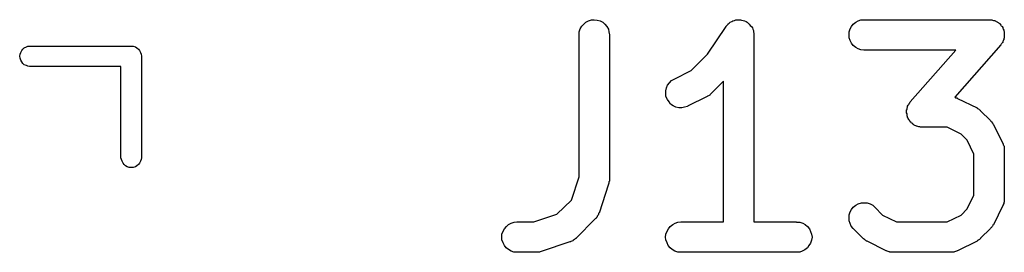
# Model space of a CAD drawing. Extents: x 2.6 to 14.6, y -8.5 to -1.5.
# Tile 79 of 109: x 10.1594 to 10.3509, y -7.9635 to -7.9183. Entities that reach past the tile are written whole.
import ezdxf

# ---------------------------------------------------------------- set-up
doc = ezdxf.new("R2010")
doc.units = 0
doc.header["$MEASUREMENT"] = 0
doc.layers.add('BLACK', color=7, linetype='CONTINUOUS')

msp = doc.modelspace()

# ---------------------------------------------------------------- linework, layer by layer
at = {"layer": 'BLACK', "linetype": 'CONTINUOUS'}
for p, q in [((10.2695, -7.91876), (10.27, -7.91849)), ((10.27, -7.91849), (10.2706, -7.91833)), ((10.2706, -7.91833), (10.2711, -7.91827)), ((10.2711, -7.91827), (10.2717, -7.91834)), ((10.2717, -7.91834), (10.2723, -7.91851)), ((10.2723, -7.91851), (10.2728, -7.91878)), ((10.2979, -7.91861), (10.2981, -7.91849)), ((10.2981, -7.91849), (10.2984, -7.9184)), ((10.2981, -7.91849), (10.2981, -7.91849)), ((10.2981, -7.91849), (10.2981, -7.91849)), ((10.2984, -7.9184), (10.2987, -7.91833)), ((10.2987, -7.91833), (10.299, -7.9183)), ((10.2987, -7.91833), (10.2987, -7.91833)), ((10.2987, -7.91833), (10.2987, -7.91833)), ((10.299, -7.9183), (10.2993, -7.91827)), ((10.2993, -7.91828), (10.2993, -7.91827)), ((10.2993, -7.91827), (10.2996, -7.91831)), ((10.2993, -7.91827), (10.2993, -7.91828)), ((10.2996, -7.91831), (10.2998, -7.91834)), ((10.2998, -7.91834), (10.2998, -7.91834)), ((10.2998, -7.91834), (10.2998, -7.91834)), ((10.2998, -7.91834), (10.3001, -7.91843)), ((10.3001, -7.91843), (10.3004, -7.91851)), ((10.3004, -7.91851), (10.3004, -7.91851)), ((10.3004, -7.91851), (10.3004, -7.91851)), ((10.3004, -7.91851), (10.3007, -7.91865)), ((10.322, -7.91877), (10.3225, -7.9185)), ((10.3225, -7.9185), (10.323, -7.91833)), ((10.323, -7.91833), (10.3236, -7.91827)), ((10.3236, -7.91827), (10.348, -7.91827)), ((10.348, -7.91827), (10.348, -7.91828)), ((10.348, -7.91828), (10.3482, -7.9183)), ((10.3482, -7.9183), (10.3484, -7.9183)), ((10.3484, -7.9183), (10.3485, -7.91833)), ((10.3485, -7.91833), (10.3486, -7.91834)), ((10.3486, -7.91834), (10.3488, -7.9184)), ((10.3488, -7.9184), (10.349, -7.91844)), ((10.349, -7.91844), (10.3491, -7.91848)), ((10.3491, -7.91848), (10.3492, -7.91851)), ((10.3492, -7.91851), (10.3493, -7.9186)), ((10.2682, -7.92061), (10.2684, -7.92006)), ((10.2684, -7.92006), (10.2687, -7.91956)), ((10.2687, -7.91956), (10.2691, -7.91912)), ((10.2691, -7.91912), (10.2695, -7.91876)), ((10.2728, -7.91878), (10.2732, -7.91915)), ((10.2732, -7.91915), (10.2736, -7.91959)), ((10.2736, -7.91959), (10.2739, -7.9201)), ((10.2739, -7.9201), (10.274, -7.92065)), ((10.2932, -7.92497), (10.2968, -7.91959)), ((10.2968, -7.91956), (10.297, -7.91933)), ((10.2968, -7.91959), (10.2968, -7.91956)), ((10.2968, -7.91956), (10.2968, -7.91956)), ((10.2968, -7.91956), (10.2968, -7.91956)), ((10.2968, -7.91956), (10.2968, -7.91956)), ((10.297, -7.91933), (10.2972, -7.91912)), ((10.2972, -7.91911), (10.2974, -7.91893)), ((10.2972, -7.91912), (10.2972, -7.91911)), ((10.2972, -7.91912), (10.2972, -7.91912)), ((10.2974, -7.91893), (10.2976, -7.91876)), ((10.2976, -7.91875), (10.2979, -7.91861)), ((10.2976, -7.91876), (10.2976, -7.91875)), ((10.2976, -7.91876), (10.2976, -7.91876)), ((10.3007, -7.91865), (10.3009, -7.91878)), ((10.3009, -7.91878), (10.3009, -7.91878)), ((10.3009, -7.91878), (10.3009, -7.91878)), ((10.3009, -7.91878), (10.3011, -7.91896)), ((10.3011, -7.91896), (10.3013, -7.91915)), ((10.3013, -7.91915), (10.3013, -7.91915)), ((10.3013, -7.91915), (10.3013, -7.91915)), ((10.3013, -7.91915), (10.3015, -7.91938)), ((10.3015, -7.91938), (10.3017, -7.91959)), ((10.3017, -7.91959), (10.3017, -7.9196)), ((10.3017, -7.9196), (10.3017, -7.9196)), ((10.3017, -7.9196), (10.3019, -7.91987)), ((10.3019, -7.91987), (10.302, -7.9201)), ((10.302, -7.9201), (10.302, -7.9201)), ((10.302, -7.9201), (10.302, -7.92011)), ((10.302, -7.92011), (10.3021, -7.92039)), ((10.3021, -7.92039), (10.3021, -7.92065)), ((10.3207, -7.92063), (10.3209, -7.92008)), ((10.3209, -7.92008), (10.3212, -7.91958)), ((10.3212, -7.91958), (10.3215, -7.91913)), ((10.3215, -7.91913), (10.322, -7.91877)), ((10.3493, -7.9186), (10.3495, -7.91868)), ((10.3495, -7.91868), (10.3496, -7.91874)), ((10.3496, -7.91874), (10.3497, -7.91879)), ((10.3497, -7.91879), (10.3498, -7.91891)), ((10.3498, -7.91891), (10.35, -7.91902)), ((10.35, -7.91902), (10.35, -7.91909)), ((10.35, -7.91909), (10.3501, -7.91916)), ((10.3501, -7.91916), (10.3502, -7.91931)), ((10.3502, -7.91931), (10.3503, -7.91944)), ((10.3503, -7.91944), (10.3504, -7.91953)), ((10.3504, -7.91953), (10.3505, -7.91961)), ((10.3505, -7.91961), (10.3506, -7.91977)), ((10.3506, -7.91977), (10.3506, -7.91993)), ((10.3506, -7.91993), (10.3507, -7.92003)), ((10.3507, -7.92003), (10.3507, -7.92012)), ((10.3507, -7.92012), (10.3508, -7.9203)), ((10.3508, -7.9203), (10.3508, -7.92047)), ((10.2682, -7.92119), (10.2682, -7.92061)), ((10.2682, -7.92123), (10.2682, -7.92119)), ((10.2682, -7.94887), (10.2682, -7.92123)), ((10.274, -7.92065), (10.2741, -7.92123)), ((10.2741, -7.92123), (10.2741, -7.94935)), ((10.3021, -7.92065), (10.3021, -7.92066)), ((10.3021, -7.92066), (10.3021, -7.92066)), ((10.3021, -7.92066), (10.3022, -7.92094)), ((10.3022, -7.92094), (10.3022, -7.92123)), ((10.3022, -7.92123), (10.3022, -7.95764)), ((10.3207, -7.92121), (10.3207, -7.92063)), ((10.3207, -7.92178), (10.3207, -7.92121)), ((10.3209, -7.92233), (10.3207, -7.92178)), ((10.3212, -7.92284), (10.3209, -7.92233)), ((10.3508, -7.92218), (10.3507, -7.92227)), ((10.3507, -7.92227), (10.3507, -7.92237)), ((10.3508, -7.92047), (10.3509, -7.92057)), ((10.3509, -7.92182), (10.3508, -7.922)), ((10.3508, -7.922), (10.3508, -7.92218)), ((10.3509, -7.92057), (10.3509, -7.92067)), ((10.3509, -7.92067), (10.3509, -7.92086)), ((10.3509, -7.92086), (10.3509, -7.92104)), ((10.3509, -7.92104), (10.3509, -7.92115)), ((10.3509, -7.92115), (10.3509, -7.92125)), ((10.3509, -7.92125), (10.3509, -7.92143)), ((10.3509, -7.92143), (10.3509, -7.92162)), ((10.3509, -7.92162), (10.3509, -7.92172)), ((10.3509, -7.92172), (10.3509, -7.92182)), ((10.1598, -7.92429), (10.16, -7.924)), ((10.16, -7.924), (10.1603, -7.92375)), ((10.1603, -7.92375), (10.1607, -7.92357)), ((10.1607, -7.92357), (10.161, -7.92345)), ((10.161, -7.92345), (10.1613, -7.92343)), ((10.1613, -7.92343), (10.181, -7.92343)), ((10.181, -7.92343), (10.1811, -7.92342)), ((10.1811, -7.92342), (10.1812, -7.92343)), ((10.1812, -7.92343), (10.1815, -7.92345)), ((10.1815, -7.92345), (10.1819, -7.92357)), ((10.1819, -7.92357), (10.1822, -7.92375)), ((10.1822, -7.92375), (10.1825, -7.924)), ((10.1825, -7.924), (10.1827, -7.92429)), ((10.3215, -7.92329), (10.3212, -7.92284)), ((10.322, -7.92366), (10.3215, -7.92329)), ((10.3225, -7.92394), (10.322, -7.92366)), ((10.323, -7.92412), (10.3225, -7.92394)), ((10.3236, -7.92418), (10.323, -7.92412)), ((10.3415, -7.92418), (10.3236, -7.92418)), ((10.3236, -7.92418), (10.3236, -7.92418)), ((10.3326, -7.93428), (10.3415, -7.92418)), ((10.3502, -7.92317), (10.3413, -7.93338)), ((10.3503, -7.92302), (10.3502, -7.92317)), ((10.3504, -7.92288), (10.3503, -7.92302)), ((10.3505, -7.92279), (10.3504, -7.92288)), ((10.3506, -7.9227), (10.3505, -7.92279)), ((10.3507, -7.92237), (10.3506, -7.92253)), ((10.3506, -7.92253), (10.3506, -7.9227)), ((10.1594, -7.92539), (10.1595, -7.92501)), ((10.1595, -7.92578), (10.1594, -7.92539)), ((10.1595, -7.92501), (10.1596, -7.92464)), ((10.1596, -7.92615), (10.1595, -7.92578)), ((10.1596, -7.92464), (10.1598, -7.92429)), ((10.1598, -7.92649), (10.1596, -7.92615)), ((10.1827, -7.92429), (10.1829, -7.92464)), ((10.1829, -7.92464), (10.183, -7.92501)), ((10.183, -7.92501), (10.1831, -7.92539)), ((10.1831, -7.92539), (10.1831, -7.92549)), ((10.1831, -7.92549), (10.1831, -7.94518)), ((10.29, -7.92817), (10.2932, -7.92497)), ((10.16, -7.92679), (10.1598, -7.92649)), ((10.1603, -7.92704), (10.16, -7.92679)), ((10.1607, -7.92722), (10.1603, -7.92704)), ((10.161, -7.92733), (10.1607, -7.92722)), ((10.1613, -7.92736), (10.161, -7.92733)), ((10.1791, -7.92736), (10.1613, -7.92736)), ((10.1791, -7.94518), (10.1791, -7.92736)), ((10.2862, -7.93014), (10.2867, -7.92984)), ((10.2867, -7.92984), (10.29, -7.92817)), ((10.2851, -7.93209), (10.2852, -7.93153)), ((10.2852, -7.93153), (10.2854, -7.93101)), ((10.2854, -7.93101), (10.2858, -7.93054)), ((10.2858, -7.93054), (10.2862, -7.93014)), ((10.2963, -7.93023), (10.2938, -7.93269)), ((10.2963, -7.95764), (10.2963, -7.93023)), ((10.2851, -7.93267), (10.2851, -7.93209)), ((10.2851, -7.93324), (10.2851, -7.93267)), ((10.2854, -7.93378), (10.2851, -7.93324)), ((10.2857, -7.93427), (10.2854, -7.93378)), ((10.2931, -7.93324), (10.2893, -7.93512)), ((10.2932, -7.93315), (10.2931, -7.93324)), ((10.2934, -7.93308), (10.2932, -7.93315)), ((10.2935, -7.933), (10.2934, -7.93308)), ((10.2936, -7.93294), (10.2935, -7.933)), ((10.2937, -7.93282), (10.2936, -7.93294)), ((10.2938, -7.93272), (10.2937, -7.93282)), ((10.2938, -7.93269), (10.2938, -7.93272)), ((10.3413, -7.93338), (10.3415, -7.93345)), ((10.3415, -7.93345), (10.3417, -7.93351)), ((10.3417, -7.93351), (10.3417, -7.93355)), ((10.3417, -7.93355), (10.3418, -7.93358)), ((10.3418, -7.93358), (10.3456, -7.93546)), ((10.286, -7.93469), (10.2857, -7.93427)), ((10.2865, -7.93503), (10.286, -7.93469)), ((10.287, -7.93527), (10.2865, -7.93503)), ((10.2876, -7.9354), (10.287, -7.93527)), ((10.2882, -7.93542), (10.2876, -7.9354)), ((10.2887, -7.93533), (10.2882, -7.93542)), ((10.2893, -7.93514), (10.2887, -7.93533)), ((10.2893, -7.93512), (10.2893, -7.93514)), ((10.3319, -7.93584), (10.332, -7.93574)), ((10.332, -7.93545), (10.3321, -7.93527)), ((10.332, -7.93563), (10.332, -7.93545)), ((10.332, -7.93574), (10.332, -7.93563)), ((10.3321, -7.93508), (10.3322, -7.93492)), ((10.3321, -7.93518), (10.3321, -7.93508)), ((10.3321, -7.93527), (10.3321, -7.93518)), ((10.3322, -7.93492), (10.3323, -7.93475)), ((10.3323, -7.93475), (10.3324, -7.93467)), ((10.3324, -7.93457), (10.3325, -7.93443)), ((10.3324, -7.93467), (10.3324, -7.93457)), ((10.3325, -7.93443), (10.3326, -7.93428)), ((10.3456, -7.93546), (10.3456, -7.93548)), ((10.3456, -7.93548), (10.3457, -7.93557)), ((10.3457, -7.93557), (10.3459, -7.93565)), ((10.3459, -7.93565), (10.346, -7.93572)), ((10.346, -7.93572), (10.3461, -7.93579)), ((10.3319, -7.93602), (10.3319, -7.93584)), ((10.3319, -7.93621), (10.3319, -7.93602)), ((10.3319, -7.93631), (10.3319, -7.93621)), ((10.3319, -7.93641), (10.3319, -7.93631)), ((10.332, -7.93659), (10.3319, -7.93641)), ((10.332, -7.93678), (10.332, -7.93659)), ((10.332, -7.93688), (10.332, -7.93678)), ((10.332, -7.93698), (10.332, -7.93688)), ((10.3321, -7.93715), (10.332, -7.93698)), ((10.3321, -7.93733), (10.3321, -7.93715)), ((10.3322, -7.93742), (10.3321, -7.93733)), ((10.3322, -7.93752), (10.3322, -7.93742)), ((10.3323, -7.93768), (10.3322, -7.93752)), ((10.3461, -7.93579), (10.3462, -7.93591)), ((10.3462, -7.93591), (10.3463, -7.93601)), ((10.3463, -7.93601), (10.3482, -7.93789)), ((10.3324, -7.93784), (10.3323, -7.93768)), ((10.3325, -7.93792), (10.3324, -7.93784)), ((10.3325, -7.93801), (10.3325, -7.93792)), ((10.3326, -7.93815), (10.3325, -7.93801)), ((10.3328, -7.93829), (10.3326, -7.93815)), ((10.3328, -7.93836), (10.3328, -7.93829)), ((10.3329, -7.93843), (10.3328, -7.93836)), ((10.3331, -7.93854), (10.3329, -7.93843)), ((10.3332, -7.93866), (10.3331, -7.93854)), ((10.3333, -7.93871), (10.3332, -7.93866)), ((10.3334, -7.93877), (10.3333, -7.93871)), ((10.3335, -7.93885), (10.3334, -7.93877)), ((10.3337, -7.93894), (10.3335, -7.93885)), ((10.3338, -7.93897), (10.3337, -7.93894)), ((10.3339, -7.93901), (10.3338, -7.93897)), ((10.3341, -7.93906), (10.3339, -7.93901)), ((10.3343, -7.93911), (10.3341, -7.93906)), ((10.3344, -7.93913), (10.3343, -7.93911)), ((10.3345, -7.93915), (10.3344, -7.93913)), ((10.3346, -7.93916), (10.3345, -7.93915)), ((10.3348, -7.93918), (10.3346, -7.93916)), ((10.3349, -7.93918), (10.3348, -7.93918)), ((10.3398, -7.93918), (10.3349, -7.93918)), ((10.3425, -7.94053), (10.3398, -7.93918)), ((10.3482, -7.93789), (10.3482, -7.93792)), ((10.3482, -7.93792), (10.3483, -7.93805)), ((10.3483, -7.93805), (10.3485, -7.93817)), ((10.3485, -7.93817), (10.3485, -7.93827)), ((10.3485, -7.93827), (10.3486, -7.93837)), ((10.3486, -7.93837), (10.3487, -7.93851)), ((10.3487, -7.93851), (10.3488, -7.93865)), ((10.3488, -7.93865), (10.3506, -7.9424)), ((10.3437, -7.94172), (10.3425, -7.94053)), ((10.345, -7.94442), (10.3437, -7.94172)), ((10.3506, -7.9424), (10.3507, -7.94244)), ((10.3507, -7.94244), (10.3507, -7.94252)), ((10.3507, -7.94252), (10.3507, -7.9426)), ((10.3507, -7.9426), (10.3508, -7.94279)), ((10.3508, -7.94279), (10.3509, -7.94298)), ((10.3509, -7.94298), (10.3509, -7.94307)), ((10.3509, -7.94307), (10.3509, -7.94315)), ((10.3509, -7.94315), (10.3509, -7.94335)), ((10.3509, -7.94335), (10.3509, -7.94355)), ((10.1792, -7.94546), (10.1791, -7.94518)), ((10.1831, -7.94518), (10.183, -7.94546)), ((10.345, -7.9524), (10.345, -7.94442)), ((10.3509, -7.94355), (10.3509, -7.94364)), ((10.3509, -7.94364), (10.3509, -7.94372)), ((10.3509, -7.94372), (10.3509, -7.9531)), ((10.1793, -7.94584), (10.1792, -7.94546)), ((10.1795, -7.94618), (10.1793, -7.94584)), ((10.1797, -7.94648), (10.1795, -7.94618)), ((10.18, -7.94672), (10.1797, -7.94648)), ((10.1803, -7.94691), (10.18, -7.94672)), ((10.1807, -7.94702), (10.1803, -7.94691)), ((10.1811, -7.94706), (10.1807, -7.94702)), ((10.1815, -7.94702), (10.1811, -7.94706)), ((10.1819, -7.94691), (10.1815, -7.94702)), ((10.1822, -7.94672), (10.1819, -7.94691)), ((10.1825, -7.94648), (10.1822, -7.94672)), ((10.1827, -7.94618), (10.1825, -7.94648)), ((10.1829, -7.94584), (10.1827, -7.94618)), ((10.183, -7.94546), (10.1829, -7.94584)), ((10.2667, -7.95338), (10.2682, -7.94887)), ((10.2739, -7.95028), (10.2721, -7.95591)), ((10.274, -7.95012), (10.2739, -7.95028)), ((10.2741, -7.94972), (10.274, -7.94984)), ((10.274, -7.94984), (10.274, -7.94996)), ((10.274, -7.94996), (10.274, -7.95012)), ((10.2741, -7.94935), (10.2741, -7.94939)), ((10.2741, -7.94939), (10.2741, -7.94956)), ((10.2741, -7.94956), (10.2741, -7.94972)), ((10.3437, -7.9551), (10.345, -7.9524)), ((10.2639, -7.95614), (10.2667, -7.95338)), ((10.3212, -7.95519), (10.3215, -7.95475)), ((10.3215, -7.95475), (10.322, -7.95438)), ((10.322, -7.95438), (10.3225, -7.95411)), ((10.3225, -7.95411), (10.3231, -7.95395)), ((10.3231, -7.95395), (10.3236, -7.9539)), ((10.3236, -7.9539), (10.3242, -7.95395)), ((10.3242, -7.95395), (10.3248, -7.95412)), ((10.3248, -7.95412), (10.3253, -7.95439)), ((10.3253, -7.95439), (10.3257, -7.95476)), ((10.3257, -7.95476), (10.3272, -7.9563)), ((10.3506, -7.95442), (10.3488, -7.95817)), ((10.3507, -7.95434), (10.3506, -7.95442)), ((10.3508, -7.95407), (10.3507, -7.95426)), ((10.3507, -7.95426), (10.3507, -7.95434)), ((10.3509, -7.9538), (10.3508, -7.95388)), ((10.3508, -7.95388), (10.3508, -7.95407)), ((10.3509, -7.9531), (10.3509, -7.95314)), ((10.3509, -7.95314), (10.3509, -7.95323)), ((10.3509, -7.95323), (10.3509, -7.95331)), ((10.3509, -7.95331), (10.3509, -7.95351)), ((10.3509, -7.95351), (10.3509, -7.95371)), ((10.3509, -7.95371), (10.3509, -7.9538)), ((10.2594, -7.95764), (10.2639, -7.95614)), ((10.2716, -7.95677), (10.2715, -7.95694)), ((10.2717, -7.95662), (10.2716, -7.95677)), ((10.2718, -7.95647), (10.2717, -7.95654)), ((10.2717, -7.95654), (10.2717, -7.95662)), ((10.2719, -7.95629), (10.2718, -7.95647)), ((10.272, -7.95611), (10.2719, -7.95629)), ((10.2721, -7.95591), (10.272, -7.95595)), ((10.272, -7.95595), (10.272, -7.95603)), ((10.272, -7.95603), (10.272, -7.95611)), ((10.3207, -7.95624), (10.3209, -7.95569)), ((10.3207, -7.95682), (10.3207, -7.95624)), ((10.3207, -7.95739), (10.3207, -7.95682)), ((10.3209, -7.95569), (10.3212, -7.95519)), ((10.3272, -7.9563), (10.3299, -7.95764)), ((10.3398, -7.95764), (10.3425, -7.9563)), ((10.3425, -7.9563), (10.3437, -7.9551)), ((10.2537, -7.95895), (10.2541, -7.9585)), ((10.2541, -7.9585), (10.2545, -7.95814)), ((10.2545, -7.95814), (10.255, -7.95787)), ((10.255, -7.95787), (10.2556, -7.9577)), ((10.2556, -7.9577), (10.2561, -7.95764)), ((10.2561, -7.95764), (10.2594, -7.95764)), ((10.2713, -7.95706), (10.2676, -7.96081)), ((10.2714, -7.95699), (10.2713, -7.95706)), ((10.2715, -7.95694), (10.2714, -7.95699)), ((10.2856, -7.95895), (10.2859, -7.9585)), ((10.2859, -7.9585), (10.2864, -7.95814)), ((10.2864, -7.95814), (10.2869, -7.95787)), ((10.2869, -7.95787), (10.2874, -7.9577)), ((10.2874, -7.9577), (10.288, -7.95764)), ((10.288, -7.95764), (10.2963, -7.95764)), ((10.3022, -7.95764), (10.3105, -7.95764)), ((10.3105, -7.95764), (10.3105, -7.95765)), ((10.3105, -7.95765), (10.3111, -7.95771)), ((10.3111, -7.95771), (10.3117, -7.95788)), ((10.3117, -7.95788), (10.3122, -7.95816)), ((10.3122, -7.95816), (10.3126, -7.95853)), ((10.3126, -7.95853), (10.313, -7.95898)), ((10.3209, -7.95794), (10.3207, -7.95739)), ((10.3211, -7.95846), (10.3209, -7.95794)), ((10.3215, -7.95891), (10.3211, -7.95846)), ((10.3299, -7.95764), (10.3398, -7.95764)), ((10.3484, -7.95869), (10.3483, -7.95881)), ((10.3485, -7.95859), (10.3484, -7.95869)), ((10.3486, -7.95849), (10.3485, -7.95859)), ((10.3487, -7.95834), (10.3486, -7.95849)), ((10.3488, -7.95817), (10.3487, -7.95821)), ((10.3487, -7.95821), (10.3487, -7.95834)), ((10.2532, -7.96), (10.2534, -7.95945)), ((10.2532, -7.96058), (10.2532, -7.96)), ((10.2532, -7.96115), (10.2532, -7.96058)), ((10.2534, -7.95945), (10.2537, -7.95895)), ((10.285, -7.96058), (10.2851, -7.96)), ((10.2851, -7.96115), (10.285, -7.96058)), ((10.2851, -7.96), (10.2853, -7.95945)), ((10.2853, -7.95945), (10.2856, -7.95895)), ((10.313, -7.95898), (10.3132, -7.95949)), ((10.3132, -7.95949), (10.3134, -7.96004)), ((10.3134, -7.96004), (10.3135, -7.96062)), ((10.3135, -7.96062), (10.3134, -7.96119)), ((10.3215, -7.95894), (10.3215, -7.95891)), ((10.3234, -7.96081), (10.3215, -7.95894)), ((10.3482, -7.95894), (10.3463, -7.96081)), ((10.3483, -7.95881), (10.3482, -7.95894)), ((10.2534, -7.9617), (10.2532, -7.96115)), ((10.2537, -7.96221), (10.2534, -7.9617)), ((10.254, -7.96266), (10.2537, -7.96221)), ((10.2664, -7.96152), (10.2608, -7.9634)), ((10.2665, -7.96149), (10.2664, -7.96152)), ((10.2666, -7.96146), (10.2665, -7.96149)), ((10.2668, -7.96137), (10.2666, -7.96146)), ((10.267, -7.96129), (10.2668, -7.96137)), ((10.2671, -7.9612), (10.267, -7.96124)), ((10.267, -7.96124), (10.267, -7.96129)), ((10.2673, -7.96107), (10.2671, -7.9612)), ((10.2674, -7.96096), (10.2673, -7.96107)), ((10.2675, -7.96089), (10.2674, -7.96096)), ((10.2676, -7.96084), (10.2675, -7.96089)), ((10.2676, -7.96081), (10.2676, -7.96084)), ((10.2853, -7.9617), (10.2851, -7.96115)), ((10.2855, -7.96221), (10.2853, -7.9617)), ((10.2859, -7.96266), (10.2855, -7.96221)), ((10.3129, -7.96225), (10.3126, -7.96269)), ((10.3132, -7.96174), (10.3129, -7.96225)), ((10.3134, -7.96119), (10.3132, -7.96174)), ((10.3235, -7.96092), (10.3234, -7.96081)), ((10.3237, -7.96103), (10.3235, -7.96092)), ((10.3238, -7.9611), (10.3237, -7.96103)), ((10.3239, -7.96118), (10.3238, -7.9611)), ((10.324, -7.96125), (10.3239, -7.96118)), ((10.3241, -7.96135), (10.324, -7.96125)), ((10.3242, -7.96136), (10.3241, -7.96135)), ((10.3279, -7.96324), (10.3242, -7.96136)), ((10.3456, -7.96136), (10.3418, -7.96324)), ((10.3457, -7.96128), (10.3456, -7.96136)), ((10.3459, -7.9612), (10.3457, -7.96128)), ((10.3461, -7.96106), (10.3459, -7.96112)), ((10.3459, -7.96112), (10.3459, -7.9612)), ((10.3462, -7.96094), (10.3461, -7.96106)), ((10.3463, -7.96084), (10.3462, -7.96094)), ((10.3463, -7.96081), (10.3463, -7.96084)), ((10.2545, -7.96303), (10.254, -7.96266)), ((10.255, -7.96331), (10.2545, -7.96303)), ((10.2555, -7.96349), (10.255, -7.96331)), ((10.2561, -7.96355), (10.2555, -7.96349)), ((10.2599, -7.96355), (10.2561, -7.96355)), ((10.2561, -7.96355), (10.2561, -7.96355)), ((10.26, -7.96353), (10.2599, -7.96355)), ((10.2602, -7.96353), (10.26, -7.96353)), ((10.2603, -7.96351), (10.2602, -7.96353)), ((10.2605, -7.96349), (10.2603, -7.96351)), ((10.2606, -7.96345), (10.2605, -7.96349)), ((10.2608, -7.96341), (10.2606, -7.96345)), ((10.2608, -7.9634), (10.2608, -7.96341)), ((10.2863, -7.96303), (10.2859, -7.96266)), ((10.2868, -7.96331), (10.2863, -7.96303)), ((10.2874, -7.96349), (10.2868, -7.96331)), ((10.288, -7.96355), (10.2874, -7.96349)), ((10.3105, -7.96355), (10.288, -7.96355)), ((10.288, -7.96355), (10.288, -7.96355)), ((10.3111, -7.96349), (10.3105, -7.96355)), ((10.3116, -7.96333), (10.3111, -7.96349)), ((10.3121, -7.96306), (10.3116, -7.96333)), ((10.3126, -7.96269), (10.3121, -7.96306)), ((10.328, -7.96327), (10.3279, -7.96324)), ((10.3281, -7.96331), (10.328, -7.96327)), ((10.3283, -7.96337), (10.3281, -7.96331)), ((10.3285, -7.96344), (10.3283, -7.96337)), ((10.3286, -7.96346), (10.3285, -7.96344)), ((10.3286, -7.96349), (10.3286, -7.96346)), ((10.3288, -7.96351), (10.3286, -7.96349)), ((10.329, -7.96354), (10.3288, -7.96351)), ((10.3291, -7.96354), (10.329, -7.96354)), ((10.3292, -7.96355), (10.3291, -7.96354)), ((10.3405, -7.96355), (10.3292, -7.96355)), ((10.3292, -7.96355), (10.3292, -7.96355)), ((10.3406, -7.96354), (10.3405, -7.96355)), ((10.3407, -7.96355), (10.3406, -7.96354)), ((10.3409, -7.96351), (10.3407, -7.96355)), ((10.3411, -7.96349), (10.3409, -7.96351)), ((10.3412, -7.96347), (10.3411, -7.96349)), ((10.3414, -7.96339), (10.3412, -7.96346)), ((10.3412, -7.96346), (10.3412, -7.96347)), ((10.3416, -7.96333), (10.3414, -7.96339)), ((10.3417, -7.96329), (10.3416, -7.96333)), ((10.3418, -7.96326), (10.3417, -7.96329)), ((10.3418, -7.96324), (10.3418, -7.96326))]:
    msp.add_line(p, q, dxfattribs=at)

doc.saveas('drawing.dxf')
